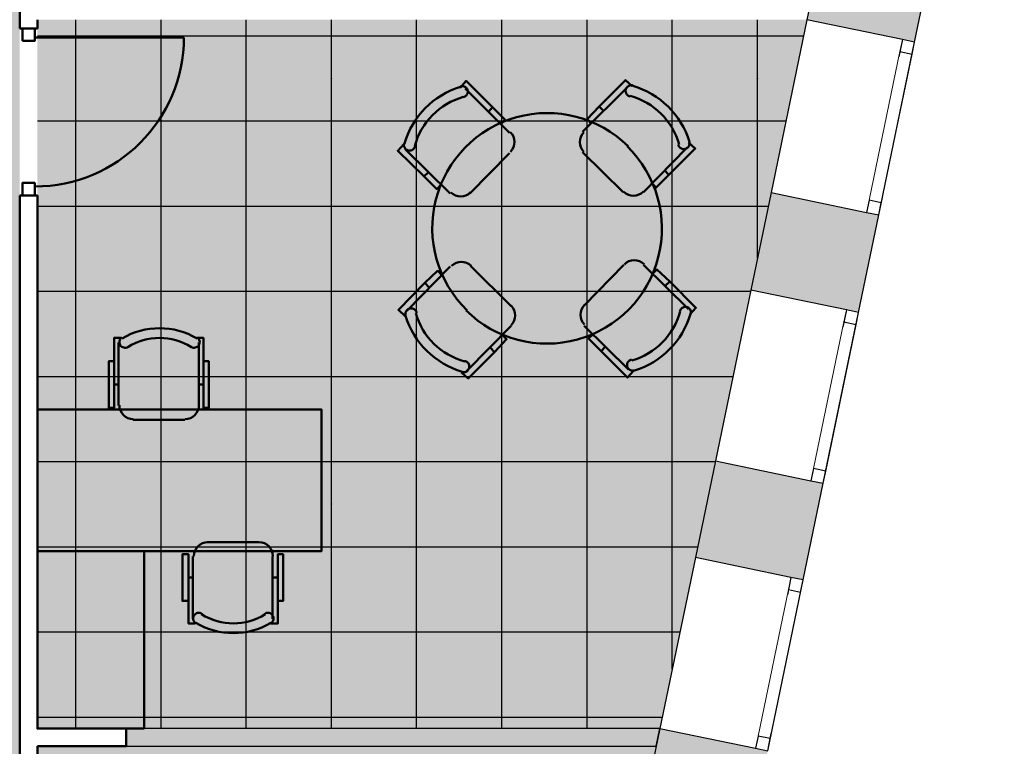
# Model space of a CAD drawing. Header units: metres. Extents: x -1 to 430, y -6 to 34.
# Tile 16 of 17: x 421.27 to 426.81, y 18.61 to 22.7. Entities that reach past the tile are written whole.
import ezdxf

# ---------------------------------------------------------------- set-up
doc = ezdxf.new("R2010")
doc.units = ezdxf.units.M
doc.linetypes.add('CONTINUA', pattern=[0])
doc.linetypes.add('PUNKT', pattern=[6.35, 0, -6.35])
for name, color, linetype, lineweight in [('3D P3 MURS', 7, 'CONTINUA', 25), ('3D P3 MURS NOUS', 7, 'CONTINUA', 25), ('P3 MOBLES', 7, 'CONTINUA', 25), ('P3 PAVIMENT', 7, 'CONTINUA', 25)]:
    doc.layers.add(name, color=color, linetype=linetype, lineweight=lineweight)

# ---------------------------------------------------------------- blocks, each defined once
blk = doc.blocks.new('OBJETO_COMPLEJO_15')
at = {"layer": 'P3 MOBLES', "color": 202, "linetype": 'CONTINUA', "lineweight": 50, "transparency": 33554687}
for p, q in [((421.823, 20.5259), (421.823, 20.8815)), ((422.276, 20.8815), (422.276, 20.5259)), ((421.7976, 20.6444), (421.823, 20.6444)), ((422.3014, 20.6444), (422.276, 20.6444)), ((422.1956, 20.4455), (421.9035, 20.4455)), ((422.3225, 19.7555), (422.6104, 19.7555)), ((422.2421, 19.3237), (422.2421, 19.675)), ((422.6908, 19.675), (422.6908, 19.3237)), ((422.2167, 19.5565), (422.2421, 19.5565)), ((422.7205, 19.5565), (422.6908, 19.5565))]:
    blk.add_line(p, q, dxfattribs=at)
for points in [[(421.7976, 20.7757), (421.768, 20.7757), (421.768, 20.5132), (421.7976, 20.5132), (421.7976, 20.9069), (421.84, 20.9069)], [(421.8413, 20.91), (421.8364, 20.9059), (421.8325, 20.9011), (421.8297, 20.8957), (421.8279, 20.8899), (421.8273, 20.8839), (421.8278, 20.8778), (421.8295, 20.8719), (421.8325, 20.8662), (421.8365, 20.8612), (421.8413, 20.8573), (421.8466, 20.8544), (421.8524, 20.8525), (421.8584, 20.8519), (421.8645, 20.8523), (421.8705, 20.854), (421.8762, 20.8569)], [(422.2313, 20.8569), (422.237, 20.854), (422.243, 20.8523), (422.2491, 20.8519), (422.2551, 20.8525), (422.2609, 20.8544), (422.2662, 20.8573), (422.271, 20.8612), (422.275, 20.8662), (422.278, 20.8719), (422.2797, 20.8778), (422.2802, 20.8839), (422.2796, 20.8899), (422.2778, 20.8957), (422.275, 20.9011), (422.2711, 20.9059), (422.2661, 20.91)], [(422.3014, 20.7757), (422.331, 20.7757), (422.331, 20.5132), (422.3014, 20.5132), (422.3014, 20.9069), (422.2633, 20.9069)], [(421.8273, 20.528), (421.8289, 20.5122), (421.8334, 20.4975), (421.8406, 20.4842), (421.8502, 20.4726), (421.8618, 20.4631), (421.8751, 20.4559), (421.8898, 20.4513), (421.9056, 20.4497)], [(422.1977, 20.4497), (422.2135, 20.4513), (422.2282, 20.4559), (422.2415, 20.4631), (422.253, 20.4726), (422.2626, 20.4842), (422.2698, 20.4975), (422.2744, 20.5122), (422.276, 20.528)], [(422.3259, 19.7558), (422.3101, 19.7542), (422.2954, 19.7497), (422.2821, 19.7425), (422.2706, 19.7329), (422.261, 19.7213), (422.2538, 19.708), (422.2492, 19.6933), (422.2476, 19.6775)], [(422.6921, 19.6775), (422.6905, 19.6933), (422.686, 19.708), (422.6787, 19.7213), (422.6692, 19.7329), (422.6576, 19.7425), (422.6443, 19.7497), (422.6296, 19.7542), (422.6138, 19.7558)], [(422.2167, 19.4253), (422.1829, 19.4253), (422.1829, 19.6877), (422.2167, 19.6877), (422.2167, 19.2983), (422.2548, 19.2983)], [(422.7205, 19.4253), (422.7501, 19.4253), (422.7501, 19.6877), (422.7205, 19.6877), (422.7205, 19.2983), (422.6781, 19.2983)], [(422.2923, 19.3529), (422.2866, 19.3558), (422.2806, 19.3574), (422.2745, 19.3579), (422.2685, 19.3572), (422.2627, 19.3554), (422.2574, 19.3525), (422.2526, 19.3485), (422.2486, 19.3436), (422.2456, 19.3379), (422.2439, 19.3319), (422.2434, 19.3259), (422.244, 19.3198), (422.2458, 19.314), (422.2486, 19.3087), (422.2525, 19.3038), (422.2575, 19.2998)], [(422.6823, 19.2998), (422.6872, 19.3038), (422.6911, 19.3087), (422.694, 19.314), (422.6957, 19.3198), (422.6963, 19.3259), (422.6958, 19.3319), (422.6941, 19.3379), (422.6911, 19.3436), (422.6871, 19.3485), (422.6824, 19.3525), (422.677, 19.3554), (422.6712, 19.3572), (422.6652, 19.3579), (422.6591, 19.3574), (422.6532, 19.3558), (422.6475, 19.3529)]]:
    blk.add_lwpolyline(points, dxfattribs=at)
for points in [[(421.3659, 19.7047), (422.966, 19.7047), (422.966, 20.5047), (421.3659, 20.5047), (421.3659, 19.7047)], [(421.967, 18.7056), (421.3659, 18.7056), (421.3659, 19.7047), (421.967, 19.7047), (421.967, 18.7056)]]:
    blk.add_lwpolyline(points, close=True, dxfattribs=at)
for centre, radius, start, end in [((422.0538, 20.5452), 0.4167, 59.5741, 120.4448), ((422.0538, 20.5664), 0.3405, 58.2582, 121.7646), ((422.4698, 19.6391), 0.3405, 238.2581, 301.7651), ((422.4698, 19.6603), 0.4167, 239.5736, 300.4455)]:
    blk.add_arc(centre, radius, start, end, dxfattribs=at)
blk = doc.blocks.new('OBJETO_COMPLEJO_25')
at = {"layer": 'P3 MOBLES', "color": 202, "linetype": 'CONTINUA', "lineweight": 50, "transparency": 33554687}
for p, q in [((424.0263, 22.0636), (423.7765, 22.3134)), ((424.6867, 22.3176), (424.4369, 22.0678)), ((423.9289, 22.2075), (423.9078, 22.1821)), ((424.53, 22.2118), (424.5554, 22.1864)), ((423.9967, 22.1356), (423.9797, 22.1144)), ((423.4379, 21.9705), (423.6919, 21.7207)), ((424.7798, 21.7292), (425.0253, 21.979)), ((423.8019, 21.7207), (424.0263, 21.9493)), ((424.4369, 21.9536), (424.6655, 21.7292)), ((423.5437, 21.8181), (423.5691, 21.8393)), ((424.9237, 21.8266), (424.8983, 21.852)), ((424.8475, 21.7588), (424.8306, 21.7758)), ((423.6919, 21.3101), (423.4463, 21.0604)), ((424.0347, 21.0858), (423.8062, 21.3143)), ((424.6697, 21.3186), (424.4454, 21.09)), ((425.0338, 21.0688), (424.7798, 21.3186)), ((423.6241, 21.2847), (423.6411, 21.2635)), ((423.5479, 21.217), (423.5733, 21.1916)), ((424.9279, 21.2254), (424.9025, 21.2)), ((423.785, 20.7217), (424.0347, 20.9757)), ((424.4454, 20.9757), (424.6951, 20.7302)), ((424.475, 20.908), (424.4919, 20.9249)), ((423.9416, 20.8275), (423.9162, 20.8529)), ((424.5427, 20.8318), (424.5639, 20.8572))]:
    blk.add_line(p, q, dxfattribs=at)
for points in [[(424.7163, 22.3261), (424.6782, 22.3599), (424.53, 22.2118), (424.4623, 22.1398), (424.4877, 22.1144)], [(423.7469, 22.3176), (423.7808, 22.3557), (423.9289, 22.2075), (424.0009, 22.1356), (423.9755, 22.1144)], [(423.7658, 22.2643), (423.77, 22.2655), (423.7738, 22.2672), (423.7774, 22.2695), (423.7806, 22.2721), (423.7835, 22.2752), (423.7859, 22.2787), (423.7879, 22.2824), (423.7894, 22.2865), (423.7903, 22.2907), (423.7906, 22.2949), (423.7904, 22.2991), (423.7896, 22.3032), (423.7882, 22.3072), (423.7864, 22.311), (423.784, 22.3145), (423.7812, 22.3178), (423.7779, 22.3206), (423.7744, 22.3229), (423.7706, 22.3247), (423.7666, 22.326), (423.7625, 22.3268), (423.7582, 22.327), (423.754, 22.3266), (423.7498, 22.3257)], [(424.72, 22.33), (424.7158, 22.3309), (424.7115, 22.3312), (424.7073, 22.331), (424.7032, 22.3302), (424.6992, 22.3288), (424.6954, 22.3269), (424.6919, 22.3246), (424.6887, 22.3217), (424.6859, 22.3184), (424.6836, 22.3149), (424.6818, 22.3111), (424.6805, 22.3071), (424.6798, 22.3029), (424.6796, 22.2987), (424.68, 22.2945), (424.681, 22.2903), (424.6825, 22.2863), (424.6845, 22.2825), (424.687, 22.2791), (424.6899, 22.2761), (424.6931, 22.2735), (424.6967, 22.2713), (424.7006, 22.2696), (424.7048, 22.2684)], [(424.0305, 21.9566), (424.0405, 21.9689), (424.0475, 21.9826), (424.0517, 21.9971), (424.0531, 22.0121), (424.0515, 22.0271), (424.0471, 22.0415), (424.0399, 22.0551), (424.0298, 22.0673)], [(424.4439, 22.0666), (424.434, 22.0543), (424.4269, 22.0406), (424.4227, 22.026), (424.4214, 22.0111), (424.4229, 21.9961), (424.4273, 21.9816), (424.4346, 21.9681), (424.4447, 21.9558)], [(423.4294, 22.0001), (423.3955, 21.962), (423.5437, 21.8181), (423.6157, 21.7461), (423.6411, 21.7715)], [(423.432, 22.0033), (423.4311, 21.9991), (423.4308, 21.9948), (423.431, 21.9906), (423.4318, 21.9865), (423.4332, 21.9825), (423.435, 21.9788), (423.4374, 21.9752), (423.4403, 21.972), (423.4435, 21.9692), (423.4471, 21.9669), (423.4509, 21.9651), (423.4549, 21.9638), (423.459, 21.9631), (423.4632, 21.9629), (423.4675, 21.9633), (423.4717, 21.9643), (423.4757, 21.9658), (423.4794, 21.9678), (423.4829, 21.9703), (423.4859, 21.9732), (423.4885, 21.9764), (423.4907, 21.98), (423.4924, 21.9839), (423.4936, 21.9881)], [(425.0338, 22.0086), (425.0719, 21.9747), (424.9237, 21.8266), (424.8518, 21.7546), (424.8264, 21.78)], [(424.9767, 21.9961), (424.9779, 21.992), (424.9797, 21.9881), (424.9819, 21.9846), (424.9846, 21.9813), (424.9877, 21.9785), (424.9911, 21.976), (424.9949, 21.9741), (424.9989, 21.9726), (425.0031, 21.9717), (425.0074, 21.9714), (425.0116, 21.9716), (425.0157, 21.9724), (425.0197, 21.9737), (425.0235, 21.9756), (425.027, 21.9779), (425.0302, 21.9808), (425.0331, 21.984), (425.0354, 21.9876), (425.0372, 21.9914), (425.0385, 21.9954), (425.0392, 21.9995), (425.0394, 22.0037), (425.0391, 22.008), (425.0381, 22.0122)], [(423.6954, 21.7272), (423.7077, 21.7173), (423.7214, 21.7102), (423.7359, 21.706), (423.7509, 21.7047), (423.7659, 21.7062), (423.7803, 21.7106), (423.7939, 21.7179), (423.8061, 21.728)], [(424.669, 21.7315), (424.6814, 21.7215), (424.6951, 21.7144), (424.7096, 21.7102), (424.7246, 21.7089), (424.7395, 21.7104), (424.754, 21.7148), (424.7676, 21.7221), (424.7798, 21.7322)], [(423.8096, 21.3138), (423.7973, 21.3238), (423.7836, 21.3308), (423.7691, 21.335), (423.7541, 21.3364), (423.7391, 21.3348), (423.7247, 21.3304), (423.7111, 21.3232), (423.6989, 21.3131)], [(424.7833, 21.3223), (424.7709, 21.3322), (424.7573, 21.3393), (424.7427, 21.3435), (424.7278, 21.3448), (424.7128, 21.3433), (424.6983, 21.3389), (424.6848, 21.3317), (424.6725, 21.3215)], [(423.4379, 21.0307), (423.3998, 21.0646), (423.5479, 21.217), (423.6199, 21.2847), (423.6453, 21.2635)], [(425.0422, 21.0392), (425.0761, 21.0773), (424.9279, 21.2254), (424.856, 21.2932), (424.8306, 21.2678)], [(424.0347, 20.9787), (424.0447, 20.991), (424.0518, 21.0047), (424.056, 21.0192), (424.0573, 21.0342), (424.0558, 21.0492), (424.0514, 21.0636), (424.0441, 21.0772), (424.034, 21.0894)], [(424.4482, 21.0929), (424.4382, 21.0806), (424.4311, 21.0669), (424.4269, 21.0524), (424.4256, 21.0374), (424.4271, 21.0225), (424.4315, 21.008), (424.4388, 20.9944), (424.4489, 20.9822)], [(425.0467, 21.042), (425.0476, 21.0462), (425.0479, 21.0505), (425.0476, 21.0547), (425.0468, 21.0588), (425.0455, 21.0628), (425.0436, 21.0665), (425.0413, 21.0701), (425.0384, 21.0733), (425.0351, 21.0761), (425.0316, 21.0784), (425.0278, 21.0802), (425.0238, 21.0815), (425.0196, 21.0822), (425.0154, 21.0824), (425.0112, 21.082), (425.007, 21.081), (425.003, 21.0795), (424.9992, 21.0775), (424.9958, 21.075), (424.9928, 21.0721), (424.9901, 21.0688), (424.988, 21.0652), (424.9863, 21.0613), (424.9851, 21.0572)], [(423.502, 21.0491), (423.5007, 21.0533), (423.499, 21.0571), (423.4967, 21.0607), (423.4941, 21.064), (423.491, 21.0668), (423.4876, 21.0692), (423.4838, 21.0712), (423.4797, 21.0727), (423.4755, 21.0736), (423.4713, 21.0739), (423.4671, 21.0737), (423.463, 21.0729), (423.459, 21.0716), (423.4552, 21.0697), (423.4517, 21.0674), (423.4484, 21.0645), (423.4456, 21.0613), (423.4433, 21.0577), (423.4415, 21.0539), (423.4402, 21.0499), (423.4394, 21.0458), (423.4392, 21.0416), (423.4396, 21.0373), (423.4405, 21.0331)], [(423.7554, 20.7132), (423.7935, 20.6794), (423.9416, 20.8275), (424.0094, 20.8995), (423.984, 20.9249)], [(424.7248, 20.7217), (424.6909, 20.6836), (424.5427, 20.8318), (424.4708, 20.9037), (424.4962, 20.9291)], [(423.7587, 20.7153), (423.7629, 20.7144), (423.7671, 20.7141), (423.7713, 20.7143), (423.7755, 20.7151), (423.7794, 20.7165), (423.7832, 20.7183), (423.7867, 20.7207), (423.79, 20.7236), (423.7928, 20.7268), (423.7951, 20.7304), (423.7969, 20.7342), (423.7981, 20.7382), (423.7989, 20.7424), (423.7991, 20.7466), (423.7987, 20.7508), (423.7977, 20.755), (423.7962, 20.759), (423.7942, 20.7628), (423.7917, 20.7662), (423.7888, 20.7692), (423.7855, 20.7718), (423.7819, 20.774), (423.778, 20.7757), (423.7739, 20.7769)], [(424.7128, 20.7853), (424.7087, 20.784), (424.7048, 20.7823), (424.7013, 20.7801), (424.698, 20.7774), (424.6952, 20.7743), (424.6927, 20.7709), (424.6908, 20.7671), (424.6893, 20.7631), (424.6884, 20.7588), (424.6881, 20.7546), (424.6883, 20.7504), (424.6891, 20.7463), (424.6904, 20.7423), (424.6923, 20.7385), (424.6946, 20.735), (424.6975, 20.7317), (424.7007, 20.7289), (424.7043, 20.7266), (424.7081, 20.7248), (424.7121, 20.7235), (424.7162, 20.7227), (424.7204, 20.7225), (424.7246, 20.7229), (424.7289, 20.7239)]]:
    blk.add_lwpolyline(points, dxfattribs=at)
for centre, radius, start, end in [((423.8899, 21.8679), 0.476, 107.2654, 163.5102), ((424.5846, 21.872), 0.476, 17.2647, 73.5101), ((423.873, 21.8848), 0.3956, 105.9892, 164.7898), ((424.6015, 21.889), 0.3956, 15.9897, 74.7896), ((424.2381, 21.5268), 0.6478, 45.3114, 225.822), ((424.2364, 21.5227), 0.6478, 225.3114, 45.8221), ((423.8941, 21.1733), 0.476, 197.2654, 253.5103), ((423.8772, 21.1563), 0.3956, 195.9892, 254.7895), ((424.6056, 21.1605), 0.3956, 285.9891, 344.7893), ((424.5887, 21.1774), 0.476, 287.2653, 343.51)]:
    blk.add_arc(centre, radius, start, end, dxfattribs=at)
blk = doc.blocks.new('TRAMA_1')
at = {"layer": 'P3 PAVIMENT', "linetype": 'CONTINUA', "lineweight": 25, "transparency": 33554687}
for points in [[(423.0159, 22.3705), (423.0222, 22.3768), (423.0284, 22.3705), (423.0222, 22.3643)], [(425.4159, 22.3705), (425.4222, 22.3768), (425.4284, 22.3705), (425.4222, 22.3643)], [(423.0159, 19.9705), (423.0222, 19.9768), (423.0284, 19.9705), (423.0222, 19.9643)]]:
    blk.add_hatch(color=7, dxfattribs=at).paths.add_polyline_path(points, flags=16)
at = {"layer": 'P3 PAVIMENT', "color": 7, "linetype": 'CONTINUA', "lineweight": 25, "transparency": 33554687}
for p, q in [((421.5822, 22.3705), (421.5822, 22.7007)), ((422.0622, 22.3705), (422.0622, 22.7007)), ((422.5422, 22.3705), (422.5422, 22.7007)), ((423.0222, 22.3705), (423.0222, 22.7007)), ((423.5022, 22.3705), (423.5022, 22.7007)), ((423.9822, 22.3705), (423.9822, 22.7007)), ((424.4622, 22.3705), (424.4622, 22.7007)), ((424.9422, 22.3705), (424.9422, 22.7007)), ((425.4222, 22.3705), (425.4222, 22.7007)), ((421.3659, 22.6105), (422.7822, 22.6105)), ((422.7822, 22.6105), (425.1822, 22.6105)), ((421.5822, 19.9705), (421.5822, 22.3705)), ((422.0622, 19.9705), (422.0622, 22.3705)), ((422.5422, 19.9705), (422.5422, 22.3705)), ((423.0222, 19.9705), (423.0222, 22.3705)), ((423.5022, 19.9705), (423.5022, 22.3705)), ((423.9822, 19.9705), (423.9822, 22.3705)), ((424.4622, 19.9705), (424.4622, 22.3705)), ((424.9422, 19.9705), (424.9422, 22.3705)), ((421.3659, 22.1305), (422.7822, 22.1305)), ((422.7822, 22.1305), (425.1822, 22.1305)), ((421.3659, 21.6505), (422.7822, 21.6505)), ((422.7822, 21.6505), (425.1822, 21.6505)), ((421.3659, 21.1705), (422.7822, 21.1705)), ((422.7822, 21.1705), (425.1822, 21.1705)), ((421.3659, 20.6905), (422.7822, 20.6905)), ((422.7822, 20.6905), (425.1822, 20.6905)), ((421.3659, 20.2105), (422.7822, 20.2105)), ((422.7822, 20.2105), (425.1822, 20.2105)), ((421.5822, 18.7056), (421.5822, 19.9705)), ((422.0622, 18.7056), (422.0622, 19.9705)), ((422.5422, 18.7056), (422.5422, 19.9705)), ((423.0222, 18.7056), (423.0222, 19.9705)), ((423.5022, 18.7056), (423.5022, 19.9705)), ((423.9822, 18.7056), (423.9822, 19.9705)), ((424.4622, 18.7056), (424.4622, 19.9705)), ((421.3659, 19.7305), (422.7822, 19.7305)), ((421.3659, 19.2505), (422.7822, 19.2505)), ((421.3659, 18.7705), (422.7822, 18.7705))]:
    blk.add_line(p, q, dxfattribs=at)
for points in [[(425.1822, 22.6105), (425.6822, 22.6105), (425.6822, 22.6105)], [(425.4222, 21.3558), (425.4222, 21.3558), (425.4222, 22.3705)], [(425.1822, 22.1305), (425.5827, 22.1305), (425.5827, 22.1305)], [(425.1822, 21.6505), (425.4832, 21.6505), (425.4832, 21.6505)], [(425.1822, 21.1705), (425.3838, 21.1705), (425.3838, 21.1705)], [(425.1822, 20.6905), (425.2843, 20.6905), (425.2843, 20.6905)], [(425.1822, 20.2105), (425.1848, 20.2105), (425.1848, 20.2105)], [(424.9422, 19.0397), (424.9422, 19.0397), (424.9422, 19.9705)], [(422.7822, 19.7305), (425.0853, 19.7305), (425.0853, 19.7305)], [(422.7822, 19.2505), (424.9859, 19.2505), (424.9859, 19.2505)], [(422.7822, 18.7705), (424.8864, 18.7705), (424.8864, 18.7705)]]:
    blk.add_lwpolyline(points, dxfattribs=at)

msp = doc.modelspace()

# ---------------------------------------------------------------- hatches: boundary and pattern name
at = {"layer": '3D P3 MURS', "linetype": 'CONTINUA', "lineweight": 18, "true_color": 0xa0a0a0, "transparency": 33554687}
for points in [[(425.7009, 22.7007), (426.308, 22.5749), (426.6408, 24.1808), (426.0337, 24.3066)], [(426.1061, 21.6005), (425.499, 21.7263), (425.3851, 21.1771), (425.9922, 21.0513)], [(425.0726, 19.6692), (425.6797, 19.5434), (425.7927, 20.0883), (425.1856, 20.2141)], [(425.4801, 18.5803), (424.873, 18.7061), (424.5394, 17.0962), (425.1465, 16.9703)]]:
    msp.add_hatch(color=253, dxfattribs=at).paths.add_polyline_path(points)
at = {"layer": '3D P3 MURS NOUS', "linetype": 'CONTINUA', "lineweight": 18, "true_color": 0x006e00, "transparency": 33554687}
msp.add_hatch(color=96, dxfattribs=at).paths.add_polyline_path([(421.8659, 18.6056), (424.8522, 18.6056), (424.8729, 18.7056), (421.8659, 18.7056)])
at = {"layer": 'P3 PAVIMENT', "linetype": 'CONTINUA', "lineweight": 25, "true_color": 0xa8d1ff, "transparency": 33554687}
h = msp.add_hatch(color=141, dxfattribs=at)
h.paths.add_polyline_path([(426.8132, 28.0682), (421.507, 28.0682), (421.507, 27.8895), (421.157, 27.8895), (421.157, 26.0395), (421.507, 26.0395), (421.507, 24.1095), (421.3659, 24.1095), (421.3659, 22.8007), (425.7216, 22.8007)])
h.paths.add_polyline_path([(425.7009, 22.7007), (421.3659, 22.7007), (421.3659, 18.7056), (424.8729, 18.7056)])
h.paths.add_polyline_path([(421.2659, 24.1095), (421.0525, 24.1095), (421.1338, 24.0412), (421.1562, 24.0145), (421.1737, 23.9842), (421.1857, 23.9514), (421.1917, 23.9169), (421.1917, 23.882), (421.1857, 23.8476), (421.1737, 23.8147), (421.1562, 23.7845), (421.1338, 23.7577), (421.107, 23.7352), (421.0767, 23.7177), (421.0439, 23.7058), (421.0095, 23.6997), (420.9745, 23.6997), (420.9401, 23.7058), (420.9072, 23.7177), (420.877, 23.7352), (420.8502, 23.7577), (420.8277, 23.7845), (420.7684, 23.8873), (420.7684, 23.6095), (417.447, 23.6095), (417.447, 23.4895), (417.017, 23.4895), (417.017, 22.0695), (415.647, 22.0695), (414.1734, 21.4995), (413.4042, 21.3195), (412.6165, 21.2595), (411.2034, 20.8195), (410.3919, 20.7499), (410.3919, 20.7499), (410.3864, 20.7495), (409.697, 21.2096), (409.697, 22.1096), (409.5919, 22.1096), (409.477, 22.2094), (409.3516, 22.3147), (409.1367, 22.4768), (408.9136, 22.6274), (408.6829, 22.7661), (408.4453, 22.8926), (408.2014, 23.0065), (407.9518, 23.1074), (407.6974, 23.1952), (407.5071, 23.2498), (407.5536, 23.4195), (404.417, 23.4195), (404.417, 17.2662), (411.2536, 17.2662), (411.2536, 13.1106), (421.2659, 13.1106)])
h.paths.add_polyline_path([(406.0493, 17.1662), (406.0493, 13.7631), (406.0804, 13.7581), (406.0812, 13.7631), (407.3616, 13.7631), (407.3616, 13.1106), (411.1536, 13.1106), (411.1536, 17.1662)])
h.paths.add_polyline_path([(398.2952, 13.1106), (405.9493, 13.1106), (405.9493, 13.4778), (405.8889, 13.4558), (405.8545, 13.4497), (405.8195, 13.4497), (405.7851, 13.4558), (405.7522, 13.4677), (405.722, 13.4852), (405.6952, 13.5077), (405.6727, 13.5345), (405.6553, 13.5647), (405.6433, 13.5976), (405.6372, 13.632), (405.6372, 13.6669), (405.6433, 13.7014), (405.6553, 13.7342), (405.6727, 13.7645), (405.6952, 13.7912), (405.722, 13.8137), (405.7522, 13.8312), (405.7851, 13.8431), (405.8195, 13.8492), (405.8545, 13.8492), (405.8889, 13.8431), (405.9493, 13.8211), (405.9493, 17.1662), (399.0988, 17.1662)])
h.paths.add_polyline_path([(404.317, 17.2662), (404.317, 19.7432), (399.6093, 19.7432), (399.1186, 17.2662)])
h.paths.add_polyline_path([(404.317, 19.8432), (404.317, 22.4454), (400.1447, 22.4454), (399.6291, 19.8432)])
h.paths.add_polyline_path([(404.337, 28.0682), (401.2587, 28.0682), (400.1645, 22.5454), (404.317, 22.5454), (404.317, 23.4217), (404.337, 23.4217)])
h.paths.add_polyline_path([(421.3659, 18.6056), (421.3659, 13.1106), (423.7134, 13.1106), (424.8522, 18.6056)])
h.paths.add_polyline_path([(416.3367, 13.6669), (416.3367, 13.632), (416.3307, 13.5976), (416.3187, 13.5647), (416.3012, 13.5345), (416.2788, 13.5077), (416.252, 13.4852), (416.2217, 13.4677), (416.1889, 13.4558), (416.1545, 13.4497), (416.1195, 13.4497), (416.0851, 13.4558), (416.0522, 13.4677), (416.022, 13.4852), (415.9952, 13.5077), (415.9727, 13.5345), (415.9553, 13.5647), (415.9433, 13.5976), (415.9372, 13.632), (415.9372, 13.6669), (415.9433, 13.7014), (415.9553, 13.7342), (415.9727, 13.7645), (415.9952, 13.7912), (416.022, 13.8137), (416.0522, 13.8312), (416.0851, 13.8431), (416.1195, 13.8492), (416.1545, 13.8492), (416.1889, 13.8431), (416.2217, 13.8312), (416.252, 13.8137), (416.2788, 13.7912), (416.3012, 13.7645), (416.3187, 13.7342), (416.3307, 13.7014)], flags=16)
h.paths.add_polyline_path([(420.9745, 14.3697), (420.9401, 14.3758), (420.9072, 14.3877), (420.877, 14.4052), (420.8502, 14.4277), (420.8277, 14.4545), (420.8103, 14.4847), (420.7983, 14.5176), (420.7922, 14.552), (420.7922, 14.5869), (420.7983, 14.6214), (420.8103, 14.6542), (420.8277, 14.6845), (420.8502, 14.7112), (420.877, 14.7337), (420.9072, 14.7512), (420.9401, 14.7631), (420.9745, 14.7692), (421.0095, 14.7692), (421.0439, 14.7631), (421.0767, 14.7512), (421.107, 14.7337), (421.1338, 14.7112), (421.1562, 14.6845), (421.1737, 14.6542), (421.1857, 14.6214), (421.1917, 14.5869), (421.1917, 14.552), (421.1857, 14.5176), (421.1737, 14.4847), (421.1562, 14.4545), (421.1338, 14.4277), (421.107, 14.4052), (421.0767, 14.3877), (421.0439, 14.3758), (421.0095, 14.3697)], flags=16)
h.paths.add_polyline_path([(410.9335, 17.8169), (410.9335, 17.782), (410.9274, 17.7476), (410.9154, 17.7147), (410.898, 17.6845), (410.8755, 17.6577), (410.8487, 17.6352), (410.8185, 17.6177), (410.7856, 17.6058), (410.7512, 17.5997), (410.7163, 17.5997), (410.6818, 17.6058), (410.649, 17.6177), (410.6187, 17.6352), (410.5919, 17.6577), (410.5695, 17.6845), (410.552, 17.7147), (410.54, 17.7476), (410.534, 17.782), (410.534, 17.8169), (410.54, 17.8514), (410.552, 17.8842), (410.5695, 17.9145), (410.5919, 17.9412), (410.6187, 17.9637), (410.649, 17.9812), (410.6818, 17.9931), (410.7163, 17.9992), (410.7512, 17.9992), (410.7856, 17.9931), (410.8185, 17.9812), (410.8487, 17.9637), (410.8755, 17.9412), (410.898, 17.9145), (410.9154, 17.8842), (410.9274, 17.8514)], flags=16)
h.paths.add_polyline_path([(421.1917, 17.782), (421.1857, 17.7476), (421.1737, 17.7147), (421.1562, 17.6845), (421.1338, 17.6577), (421.107, 17.6352), (421.0767, 17.6177), (421.0439, 17.6058), (421.0095, 17.5997), (420.9745, 17.5997), (420.9401, 17.6058), (420.9072, 17.6177), (420.877, 17.6352), (420.8502, 17.6577), (420.8277, 17.6845), (420.8103, 17.7147), (420.7983, 17.7476), (420.7922, 17.782), (420.7922, 17.8169), (420.7983, 17.8514), (420.8103, 17.8842), (420.8277, 17.9145), (420.8502, 17.9412), (420.877, 17.9637), (420.9072, 17.9812), (420.9401, 17.9931), (420.9745, 17.9992), (421.0095, 17.9992), (421.0439, 17.9931), (421.0767, 17.9812), (421.107, 17.9637), (421.1338, 17.9412), (421.1562, 17.9145), (421.1737, 17.8842), (421.1857, 17.8514), (421.1917, 17.8169)], flags=16)
h.paths.add_polyline_path([(416.3367, 17.8169), (416.3367, 17.782), (416.3307, 17.7476), (416.3187, 17.7147), (416.3012, 17.6845), (416.2788, 17.6577), (416.252, 17.6352), (416.2217, 17.6177), (416.1889, 17.6058), (416.1545, 17.5997), (416.1195, 17.5997), (416.0851, 17.6058), (416.0522, 17.6177), (416.022, 17.6352), (415.9952, 17.6577), (415.9727, 17.6845), (415.9553, 17.7147), (415.9433, 17.7476), (415.9372, 17.782), (415.9372, 17.8169), (415.9433, 17.8514), (415.9553, 17.8842), (415.9727, 17.9145), (415.9952, 17.9412), (416.022, 17.9637), (416.0522, 17.9812), (416.0851, 17.9931), (416.1195, 17.9992), (416.1545, 17.9992), (416.1889, 17.9931), (416.2217, 17.9812), (416.252, 17.9637), (416.2788, 17.9412), (416.3012, 17.9145), (416.3187, 17.8842), (416.3307, 17.8514)], flags=16)
h.paths.add_polyline_path([(406.0367, 17.782), (406.0307, 17.7476), (406.0187, 17.7147), (406.0012, 17.6845), (405.9788, 17.6577), (405.952, 17.6352), (405.9217, 17.6177), (405.8889, 17.6058), (405.8545, 17.5997), (405.8195, 17.5997), (405.7851, 17.6058), (405.7522, 17.6177), (405.722, 17.6352), (405.6952, 17.6577), (405.6727, 17.6845), (405.6553, 17.7147), (405.6433, 17.7476), (405.6372, 17.782), (405.6372, 17.8169), (405.6433, 17.8514), (405.6553, 17.8842), (405.6727, 17.9145), (405.6952, 17.9412), (405.722, 17.9637), (405.7522, 17.9812), (405.7851, 17.9931), (405.8195, 17.9992), (405.8545, 17.9992), (405.8889, 17.9931), (405.9217, 17.9812), (405.952, 17.9637), (405.9788, 17.9412), (406.0012, 17.9145), (406.0187, 17.8842), (406.0307, 17.8514), (406.0367, 17.8169)], flags=16)
h.paths.add_polyline_path([(410.9274, 13.7014), (410.9335, 13.6669), (410.9335, 13.632), (410.9274, 13.5976), (410.9154, 13.5647), (410.898, 13.5345), (410.8755, 13.5077), (410.8487, 13.4852), (410.8185, 13.4677), (410.7856, 13.4558), (410.7512, 13.4497), (410.7163, 13.4497), (410.6818, 13.4558), (410.649, 13.4677), (410.6187, 13.4852), (410.5919, 13.5077), (410.5695, 13.5345), (410.552, 13.5647), (410.54, 13.5976), (410.534, 13.632), (410.534, 13.6669), (410.54, 13.7014), (410.552, 13.7342), (410.5695, 13.7645), (410.5919, 13.7912), (410.6187, 13.8137), (410.649, 13.8312), (410.6818, 13.8431), (410.7163, 13.8492), (410.7512, 13.8492), (410.7856, 13.8431), (410.8185, 13.8312), (410.8487, 13.8137), (410.8755, 13.7912), (410.898, 13.7645), (410.9154, 13.7342)], flags=16)
h.paths.add_polyline_path([(401.1807, 13.7014), (401.1867, 13.6669), (401.1867, 13.632), (401.1807, 13.5976), (401.1687, 13.5647), (401.1512, 13.5345), (401.1288, 13.5077), (401.102, 13.4852), (401.0717, 13.4677), (401.0389, 13.4558), (401.0045, 13.4497), (400.9695, 13.4497), (400.9351, 13.4558), (400.9022, 13.4677), (400.872, 13.4852), (400.8452, 13.5077), (400.8227, 13.5345), (400.8053, 13.5647), (400.7933, 13.5976), (400.7872, 13.632), (400.7872, 13.6669), (400.7933, 13.7014), (400.8053, 13.7342), (400.8227, 13.7645), (400.8452, 13.7912), (400.872, 13.8137), (400.9022, 13.8312), (400.9351, 13.8431), (400.9695, 13.8492), (401.0045, 13.8492), (401.0389, 13.8431), (401.0717, 13.8312), (401.102, 13.8137), (401.1288, 13.7912), (401.1512, 13.7645), (401.1687, 13.7342)], flags=16)
h.paths.add_polyline_path([(401.1687, 17.8842), (401.1807, 17.8514), (401.1867, 17.8169), (401.1867, 17.782), (401.1807, 17.7476), (401.1687, 17.7147), (401.1512, 17.6845), (401.1288, 17.6577), (401.102, 17.6352), (401.0717, 17.6177), (401.0389, 17.6058), (401.0045, 17.5997), (400.9695, 17.5997), (400.9351, 17.6058), (400.9022, 17.6177), (400.872, 17.6352), (400.8452, 17.6577), (400.8227, 17.6845), (400.8053, 17.7147), (400.7933, 17.7476), (400.7872, 17.782), (400.7872, 17.8169), (400.7933, 17.8514), (400.8053, 17.8842), (400.8227, 17.9145), (400.8452, 17.9412), (400.872, 17.9637), (400.9022, 17.9812), (400.9351, 17.9931), (400.9695, 17.9992), (401.0045, 17.9992), (401.0389, 17.9931), (401.0717, 17.9812), (401.102, 17.9637), (401.1288, 17.9412), (401.1512, 17.9145)], flags=16)
h.paths.add_polyline_path([(401.2387, 23.9442), (401.2507, 23.9114), (401.2567, 23.8769), (401.2567, 23.842), (401.2507, 23.8076), (401.2387, 23.7747), (401.2212, 23.7445), (401.1988, 23.7177), (401.172, 23.6952), (401.1417, 23.6777), (401.1089, 23.6658), (401.0745, 23.6597), (401.0395, 23.6597), (401.0051, 23.6658), (400.9722, 23.6777), (400.942, 23.6952), (400.9152, 23.7177), (400.8927, 23.7445), (400.8753, 23.7747), (400.8633, 23.8076), (400.8572, 23.842), (400.8572, 23.8769), (400.8633, 23.9114), (400.8753, 23.9442), (400.8927, 23.9745), (400.9152, 24.0012), (400.942, 24.0237), (400.9722, 24.0412), (401.0051, 24.0531), (401.0395, 24.0592), (401.0745, 24.0592), (401.1089, 24.0531), (401.1417, 24.0412), (401.172, 24.0237), (401.1988, 24.0012), (401.2212, 23.9745)], flags=16)

# ---------------------------------------------------------------- linework, layer by layer
at = {"layer": '3D P3 MURS', "color": 7, "linetype": 'CONTINUA', "lineweight": 25, "transparency": 33554687}
for p, q in [((426.0337, 24.3066), (425.7009, 22.7007)), ((426.308, 22.5749), (426.6408, 24.1808)), ((425.7009, 22.7007), (425.499, 21.7263)), ((426.2394, 22.5891), (425.7009, 22.7007)), ((426.308, 22.5749), (426.2394, 22.5891)), ((426.1061, 21.6005), (426.308, 22.5749)), ((425.499, 21.7263), (425.3851, 21.1771)), ((425.499, 21.7263), (426.0375, 21.6147)), ((425.9922, 21.0513), (426.1061, 21.6005)), ((426.0375, 21.6147), (426.1061, 21.6005)), ((425.3851, 21.1771), (425.1856, 20.2141)), ((425.9237, 21.0655), (425.3851, 21.1771)), ((425.7927, 20.0883), (425.9922, 21.0513)), ((425.9922, 21.0513), (425.9237, 21.0655)), ((425.1856, 20.2141), (425.0726, 19.6692)), ((425.1856, 20.2141), (425.7241, 20.1025)), ((425.6797, 19.5434), (425.7927, 20.0883)), ((425.7241, 20.1025), (425.7927, 20.0883)), ((425.0726, 19.6692), (424.873, 18.7061)), ((425.6112, 19.5576), (425.0726, 19.6692)), ((425.4801, 18.5803), (425.6797, 19.5434)), ((425.6797, 19.5434), (425.6112, 19.5576)), ((424.873, 18.7061), (424.5394, 17.0962)), ((424.873, 18.7061), (425.4116, 18.5945))]:
    msp.add_line(p, q, dxfattribs=at)
at = {"layer": '3D P3 MURS', "color": 7, "linetype": 'PUNKT', "lineweight": 25, "transparency": 33554687}
for p, q in [((426.2394, 22.5891), (426.0375, 21.6147)), ((426.308, 22.5749), (426.2394, 22.5891)), ((426.1061, 21.6005), (426.308, 22.5749)), ((426.0375, 21.6147), (426.1061, 21.6005)), ((425.9237, 21.0655), (425.7241, 20.1025)), ((425.7927, 20.0883), (425.9922, 21.0513)), ((425.9922, 21.0513), (425.9237, 21.0655)), ((425.7241, 20.1025), (425.7927, 20.0883)), ((425.6112, 19.5576), (425.4116, 18.5945)), ((425.4801, 18.5803), (425.6797, 19.5434)), ((425.6797, 19.5434), (425.6112, 19.5576))]:
    msp.add_line(p, q, dxfattribs=at)
at = {"layer": '3D P3 MURS', "color": 7, "linetype": 'CONTINUA', "lineweight": 25, "transparency": 33554687}
for points in [[(426.2938, 22.5064), (426.308, 22.5749), (426.2394, 22.5891), (426.2252, 22.5206), (426.2938, 22.5064)], [(426.1061, 21.6005), (426.1203, 21.669), (426.0517, 21.6832), (426.0375, 21.6147), (426.1061, 21.6005)], [(425.978, 20.9828), (425.9922, 21.0513), (425.9237, 21.0655), (425.9095, 20.997), (425.978, 20.9828)], [(425.7927, 20.0883), (425.8069, 20.1568), (425.7383, 20.171), (425.7241, 20.1025), (425.7927, 20.0883)], [(425.6655, 19.4748), (425.6797, 19.5434), (425.6112, 19.5576), (425.597, 19.489), (425.6655, 19.4748)], [(425.4801, 18.5803), (425.4944, 18.6489), (425.4258, 18.6631), (425.4116, 18.5945), (425.4801, 18.5803)]]:
    msp.add_lwpolyline(points, close=True, dxfattribs=at)
at = {"layer": '3D P3 MURS', "color": 40, "linetype": 'CONTINUA', "lineweight": 18, "transparency": 33554687}
for points in [[(426.1203, 21.669), (426.2938, 22.5064), (426.2252, 22.5206), (426.0517, 21.6832), (426.1203, 21.669)], [(425.8069, 20.1568), (425.978, 20.9828), (425.9095, 20.997), (425.7383, 20.171), (425.8069, 20.1568)], [(425.4944, 18.6489), (425.6655, 19.4748), (425.597, 19.489), (425.4258, 18.6631), (425.4944, 18.6489)]]:
    msp.add_lwpolyline(points, close=True, dxfattribs=at)
at = {"layer": '3D P3 MURS NOUS', "color": 4, "linetype": 'CONTINUA', "lineweight": 50, "transparency": 33554687}
for p, q in [((421.2659, 22.8007), (421.2659, 22.6507)), ((421.3659, 22.6507), (421.3659, 22.7007)), ((421.3659, 22.6507), (421.2659, 22.6507)), ((421.3509, 22.6007), (422.1909, 22.6007)), ((421.2659, 21.7107), (421.3659, 21.7107)), ((421.2659, 21.7107), (421.2659, 16.9146)), ((421.3659, 18.7056), (421.3659, 21.7107)), ((421.8659, 18.7056), (421.3659, 18.7056)), ((421.8659, 18.6056), (421.8659, 18.7056)), ((421.3659, 18.6056), (421.8659, 18.6056)), ((421.3659, 16.9146), (421.3659, 18.6056))]:
    msp.add_line(p, q, dxfattribs=at)
at = {"layer": '3D P3 MURS NOUS', "color": 7, "linetype": 'CONTINUA', "lineweight": 25, "transparency": 33554687}
for p, q in [((424.8729, 18.7056), (421.8659, 18.7056)), ((421.8659, 18.7056), (421.8659, 18.6056)), ((424.8522, 18.6056), (424.8729, 18.7056)), ((421.8659, 18.6056), (424.8522, 18.6056))]:
    msp.add_line(p, q, dxfattribs=at)
at = {"layer": '3D P3 MURS NOUS', "color": 4, "linetype": 'CONTINUA', "lineweight": 50, "transparency": 33554687}
for points in [[(421.2809, 22.5807), (421.2809, 22.6507), (421.3509, 22.6507), (421.3509, 22.5807), (421.2809, 22.5807)], [(421.2809, 21.7107), (421.2809, 21.7807), (421.3509, 21.7807), (421.3509, 21.7107), (421.2809, 21.7107)]]:
    msp.add_lwpolyline(points, close=True, dxfattribs=at)
msp.add_arc((421.3509, 22.6007), 0.84, 270, 0, dxfattribs=at)

# ---------------------------------------------------------------- block references
at = {"layer": 'P3 MOBLES', "color": 202, "linetype": 'CONTINUA', "lineweight": 50, "transparency": 33554687}
for name in ['OBJETO_COMPLEJO_25', 'OBJETO_COMPLEJO_15']:
    msp.add_blockref(name, (0, 0), dxfattribs=at)
at = {"layer": 'P3 PAVIMENT', "color": 7, "linetype": 'CONTINUA', "lineweight": 25, "transparency": 33554687}
msp.add_blockref('TRAMA_1', (0, 0), dxfattribs=at)

doc.saveas('drawing.dxf')
